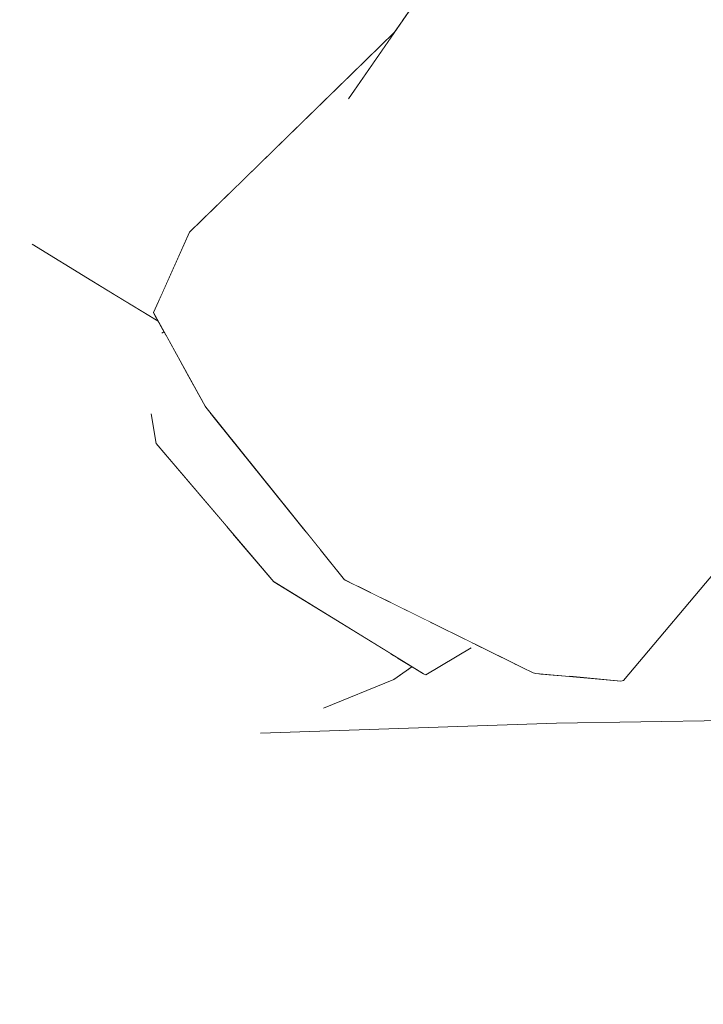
# Model space of a CAD drawing. Header units: millimetres. Extents: x 0 to 650, y -1 to 707.
# Tile 24 of 256: x 95.66 to 96.82, y 632.56 to 634.23. Entities that reach past the tile are written whole.
import ezdxf
from ezdxf.xclip import XClip

# ---------------------------------------------------------------- set-up
doc = ezdxf.new("R2010")
doc.units = ezdxf.units.MM
doc.header["$MEASUREMENT"] = 0
doc.header["$XCLIPFRAME"] = 0
doc.linetypes.add('Wipeout_Contour', pattern=[1000, 0, -1000])
doc.layers.add('Interior - Mobiliário .ARQ', color=7, linetype='Continuous')
doc.layers.add('Parede.ARQ', color=7, linetype='Continuous')

# ---------------------------------------------------------------- blocks, each defined once
blk = doc.blocks.new('Desenho_3_3', base_point=(252.3092, 622.8349))
at = {"color": 254, "linetype": 'Wipeout_Contour', "lineweight": 0, "ltscale": 49723.751362}
blk.add_wipeout([(94.5429, 671.1349), (94.5429, 640.4986), (94.5994, 640.5107), (94.7905, 640.5239), (95.1427, 640.4912), (95.365, 640.4595), (95.4283, 640.4846), (95.5884, 640.4416), (95.6004, 640.4152), (95.6029, 640.4289), (95.6126, 640.4518), (95.662, 640.5254), (95.7763, 640.5773), (95.7946, 640.5807), (95.8476, 640.6042), (95.9371, 640.6175), (95.9863, 640.6125), (96.0217, 640.6273), (96.0479, 640.6371), (96.1676, 640.657), (96.2813, 640.6661), (96.4754, 640.6377), (96.5481, 640.5813), (96.5989, 640.5783), (96.6613, 640.5393), (96.7552, 640.5338), (96.9238, 640.4717), (96.9696, 640.4206), (97.0932, 640.3047), (97.1285, 640.2394), (97.2687, 640.0597), (97.2838, 640.0001), (97.3465, 639.752), (97.3512, 639.733), (97.3804, 639.4584), (97.3817, 639.2528), (97.3613, 639.1943), (97.3575, 639.1753), (97.3338, 639.0407), (97.3263, 639.0177), (97.3215, 639.0062), (97.2449, 638.7539), (97.1209, 638.4391), (97.1104, 638.4204), (97.0293, 638.3113), (97.0515, 638.2973), (97.2452, 638.1278), (97.244, 638.0629), (97.3922, 637.6313), (97.5056, 637.4981), (97.5425, 637.341), (97.6034, 637.266), (97.6351, 637.0703), (98.2231, 636.5501), (98.2992, 636.3303), (98.668, 635.4423), (98.4927, 634.8674), (98.0783, 634.4688), (97.7351, 634.2248), (97.7135, 634.2059), (97.6221, 634.142), (97.1761, 633.7399), (97.238, 633.4163), (97.3481, 632.8758), (97.5164, 631.9291), (97.5626, 631.611), (97.5859, 631.4505), (97.5591, 631.1491), (97.2578, 631.1941), (97.2488, 631.1422), (97.2673, 631.1122), (97.535, 630.5802), (97.6906, 630.2961), (105.6958, 630.9629), (105.6958, 638.6349), (106.1958, 638.6349), (106.1958, 671.1349)], dxfattribs=at).dxf.layer = 'Parede.ARQ'
at = {"color": 254, "linetype": 'Wipeout_Contour', "lineweight": 0, "ltscale": 1924.37647}
blk.add_wipeout([(97.4402, 634.1066), (97.0416, 634.3406), (96.5142, 633.6481)], dxfattribs=at).dxf.layer = 'Interior - Mobiliário .ARQ'
at = {"color": 254, "linetype": 'Wipeout_Contour', "lineweight": 0, "ltscale": 3206.150419}
blk.add_wipeout([(95.5727, 633.8812), (95.5167, 633.8794), (95.7844, 633.7837), (95.6835, 633.8458), (95.6066, 633.8682)], dxfattribs=at).dxf.layer = 'Interior - Mobiliário .ARQ'
at = {"color": 254, "linetype": 'Wipeout_Contour', "lineweight": 0, "ltscale": 3202.930899}
blk.add_wipeout([(96.0246, 633.3538), (96.0139, 633.3571), (96.2255, 633.1026), (96.2904, 633.1525), (96.0921, 633.2744)], dxfattribs=at).dxf.layer = 'Interior - Mobiliário .ARQ'
at = {"color": 254, "linetype": 'Wipeout_Contour', "lineweight": 0, "ltscale": 1920.468905}
blk.add_wipeout([(95.4547, 632.7589), (95.8137, 632.9257), (95.402, 632.895)], dxfattribs=at).dxf.layer = 'Interior - Mobiliário .ARQ'
at = {"color": 254, "linetype": 'Wipeout_Contour', "lineweight": 0, "ltscale": 1923.140275}
blk.add_wipeout([(96.5142, 633.6481), (96.8569, 633.4707), (97.4402, 634.1066)], dxfattribs=at).dxf.layer = 'Interior - Mobiliário .ARQ'
at = {"color": 254, "linetype": 'Wipeout_Contour', "lineweight": 0, "ltscale": 1922.60714}
blk.add_wipeout([(95.6259, 633.7695), (95.7844, 633.7837), (95.5167, 633.8794)], dxfattribs=at).dxf.layer = 'Interior - Mobiliário .ARQ'
at = {"color": 254, "linetype": 'Wipeout_Contour', "lineweight": 0, "ltscale": 1920.248196}
blk.add_wipeout([(95.402, 632.895), (95.8137, 632.9257), (95.614, 633.3128)], dxfattribs=at).dxf.layer = 'Interior - Mobiliário .ARQ'
at = {"color": 254, "linetype": 'Wipeout_Contour', "lineweight": 0, "ltscale": 1921.546329}
blk.add_wipeout([(96.2904, 633.1525), (96.2255, 633.1026), (96.301, 633.146)], dxfattribs=at).dxf.layer = 'Interior - Mobiliário .ARQ'
at = {"color": 254, "linetype": 'Wipeout_Contour', "lineweight": 0, "ltscale": 1925.597979}
blk.add_wipeout([(96.7221, 634.8209), (96.2768, 633.9462), (96.7821, 634.652)], dxfattribs=at).dxf.layer = 'Interior - Mobiliário .ARQ'
at = {"color": 254, "linetype": 'Wipeout_Contour', "lineweight": 0, "ltscale": 2563.490628}
blk.add_wipeout([(95.7844, 633.7837), (95.9297, 633.6423), (95.9023, 633.695), (95.8961, 633.7156)], dxfattribs=at).dxf.layer = 'Interior - Mobiliário .ARQ'
at = {"color": 254, "linetype": 'Wipeout_Contour', "lineweight": 0, "ltscale": 1922.386232}
blk.add_wipeout([(96.9477, 633.4228), (96.8569, 633.4707), (96.535, 633.1196)], dxfattribs=at).dxf.layer = 'Interior - Mobiliário .ARQ'
at = {"color": 254, "linetype": 'Wipeout_Contour', "lineweight": 0, "ltscale": 2561.354429}
blk.add_wipeout([(96.301, 633.146), (96.2255, 633.1026), (96.2946, 633.1093), (96.3252, 633.1312)], dxfattribs=at).dxf.layer = 'Interior - Mobiliário .ARQ'
at = {"color": 254, "linetype": 'Wipeout_Contour', "lineweight": 0, "ltscale": 2560.895174}
blk.add_wipeout([(95.4547, 632.7589), (95.7438, 632.8827), (95.8419, 632.9278), (95.8137, 632.9257)], dxfattribs=at).dxf.layer = 'Interior - Mobiliário .ARQ'
at = {"color": 254, "linetype": 'Wipeout_Contour', "lineweight": 0, "ltscale": 1924.440858}
blk.add_wipeout([(96.2181, 634.0916), (96.2768, 633.9462), (96.7221, 634.8209)], dxfattribs=at).dxf.layer = 'Interior - Mobiliário .ARQ'
at = {"color": 254, "linetype": 'Wipeout_Contour', "lineweight": 0, "ltscale": 2563.587974}
blk.add_wipeout([(95.6259, 633.7695), (95.9358, 633.6233), (95.9297, 633.6423), (95.7844, 633.7837)], dxfattribs=at).dxf.layer = 'Interior - Mobiliário .ARQ'
at = {"color": 254, "linetype": 'Wipeout_Contour', "lineweight": 0, "ltscale": 1921.24866}
blk.add_wipeout([(96.535, 633.1196), (96.683, 633.1076), (96.9477, 633.4228)], dxfattribs=at).dxf.layer = 'Interior - Mobiliário .ARQ'
at = {"color": 254, "linetype": 'Wipeout_Contour', "lineweight": 0, "ltscale": 1921.306798}
blk.add_wipeout([(95.8137, 632.9257), (96.2946, 633.1093), (96.2255, 633.1026)], dxfattribs=at).dxf.layer = 'Interior - Mobiliário .ARQ'
at = {"color": 254, "linetype": 'Wipeout_Contour', "lineweight": 0, "ltscale": 3199.739971}
blk.add_wipeout([(95.4398, 632.7401), (95.5907, 632.8093), (95.6402, 632.8351), (95.7438, 632.8827), (95.4547, 632.7589)], dxfattribs=at).dxf.layer = 'Interior - Mobiliário .ARQ'
at = {"color": 254, "linetype": 'Wipeout_Contour', "lineweight": 0, "ltscale": 1924.852598}
blk.add_wipeout([(96.5142, 633.6481), (97.0416, 634.3406), (96.7821, 634.652)], dxfattribs=at).dxf.layer = 'Interior - Mobiliário .ARQ'
at = {"color": 254, "linetype": 'Wipeout_Contour', "lineweight": 0, "ltscale": 3201.044771}
blk.add_wipeout([(96.2946, 633.1093), (95.8137, 632.9257), (95.8419, 632.9278), (96.0692, 633.0187), (96.176, 633.061)], dxfattribs=at).dxf.layer = 'Interior - Mobiliário .ARQ'
at = {"color": 254, "linetype": 'Wipeout_Contour', "lineweight": 0, "ltscale": 1923.964774}
blk.add_wipeout([(96.7821, 634.652), (96.2768, 633.9462), (96.5142, 633.6481)], dxfattribs=at).dxf.layer = 'Interior - Mobiliário .ARQ'
at = {"color": 254, "linetype": 'Wipeout_Contour', "lineweight": 0, "ltscale": 1921.613604}
blk.add_wipeout([(96.0139, 633.3571), (95.614, 633.3128), (95.8137, 632.9257)], dxfattribs=at).dxf.layer = 'Interior - Mobiliário .ARQ'
at = {"color": 254, "linetype": 'Wipeout_Contour', "lineweight": 0, "ltscale": 2566.787183}
blk.add_wipeout([(96.2025, 634.7929), (95.5007, 634.7414), (96.3096, 634.2239), (96.3298, 634.2532)], dxfattribs=at).dxf.layer = 'Interior - Mobiliário .ARQ'
at = {"color": 254, "linetype": 'Wipeout_Contour', "lineweight": 0, "ltscale": 1924.034754}
blk.add_wipeout([(95.9491, 633.8657), (96.2181, 634.0916), (96.2959, 634.2041)], dxfattribs=at).dxf.layer = 'Interior - Mobiliário .ARQ'
at = {"color": 254, "linetype": 'Wipeout_Contour', "lineweight": 0, "ltscale": 1922.455124}
blk.add_wipeout([(96.535, 633.1196), (96.8569, 633.4707), (96.5142, 633.6481)], dxfattribs=at).dxf.layer = 'Interior - Mobiliário .ARQ'
at = {"color": 254, "linetype": 'Wipeout_Contour', "lineweight": 0, "ltscale": 1921.017585}
blk.add_wipeout([(95.8137, 632.9257), (96.2255, 633.1026), (96.0139, 633.3571)], dxfattribs=at).dxf.layer = 'Interior - Mobiliário .ARQ'
at = {"color": 254, "linetype": 'Wipeout_Contour', "lineweight": 0, "ltscale": 4484.749975}
blk.add_wipeout([(95.6259, 633.7695), (96.0139, 633.3571), (96.0113, 633.3694), (95.8931, 633.5086), (95.8853, 633.5547), (95.9274, 633.6135), (95.9358, 633.6233)], dxfattribs=at).dxf.layer = 'Interior - Mobiliário .ARQ'
at = {"color": 254, "linetype": 'Wipeout_Contour', "lineweight": 0, "ltscale": 1921.698526}
blk.add_wipeout([(95.6259, 633.7695), (95.614, 633.3128), (96.0139, 633.3571)], dxfattribs=at).dxf.layer = 'Interior - Mobiliário .ARQ'
at = {"color": 254, "linetype": 'Wipeout_Contour', "lineweight": 0, "ltscale": 1923.304911}
blk.add_wipeout([(95.9491, 633.8657), (95.8886, 633.7301), (96.2181, 634.0916)], dxfattribs=at).dxf.layer = 'Interior - Mobiliário .ARQ'
at = {"color": 254, "linetype": 'Wipeout_Contour', "lineweight": 0, "ltscale": 1923.553853}
blk.add_wipeout([(96.2768, 633.9462), (96.2181, 634.0916), (95.8886, 633.7301)], dxfattribs=at).dxf.layer = 'Interior - Mobiliário .ARQ'
at = {"color": 254, "linetype": 'Wipeout_Contour', "lineweight": 0, "ltscale": 1922.924256}
blk.add_wipeout([(95.8886, 633.7301), (95.9758, 633.5717), (96.2768, 633.9462)], dxfattribs=at).dxf.layer = 'Interior - Mobiliário .ARQ'
at = {"color": 254, "linetype": 'Wipeout_Contour', "lineweight": 0, "ltscale": 1921.67625}
blk.add_wipeout([(96.5142, 633.6481), (96.2122, 633.2784), (96.535, 633.1196)], dxfattribs=at).dxf.layer = 'Interior - Mobiliário .ARQ'
at = {"color": 254, "linetype": 'Wipeout_Contour', "lineweight": 0, "ltscale": 1922.6704}
blk.add_wipeout([(95.9758, 633.5717), (96.5142, 633.6481), (96.2768, 633.9462)], dxfattribs=at).dxf.layer = 'Interior - Mobiliário .ARQ'
at = {"color": 254, "linetype": 'Wipeout_Contour', "lineweight": 0, "ltscale": 1921.755184}
blk.add_wipeout([(96.4247, 633.173), (96.3486, 633.1173), (96.4271, 633.1718)], dxfattribs=at).dxf.layer = 'Interior - Mobiliário .ARQ'
at = {"color": 254, "linetype": 'Wipeout_Contour', "lineweight": 0, "ltscale": 1921.719469}
blk.add_wipeout([(96.5536, 633.1181), (96.5392, 633.1192), (96.5697, 633.0358)], dxfattribs=at).dxf.layer = 'Interior - Mobiliário .ARQ'
at = {"color": 254, "linetype": 'Wipeout_Contour', "lineweight": 0, "ltscale": 5126.819448}
blk.add_wipeout([(96.0215, 633.9365), (95.6029, 634.205), (95.6066, 633.8682), (95.6835, 633.8458), (95.7844, 633.7837), (95.8271, 633.7576), (95.9005, 633.7569), (95.9491, 633.8657)], dxfattribs=at).dxf.layer = 'Interior - Mobiliário .ARQ'
at = {"color": 254, "linetype": 'Wipeout_Contour', "lineweight": 0, "ltscale": 1922.601187}
blk.add_wipeout([(95.9758, 633.5717), (96.2122, 633.2784), (96.5142, 633.6481)], dxfattribs=at).dxf.layer = 'Interior - Mobiliário .ARQ'
at = {"color": 254, "linetype": 'Wipeout_Contour', "lineweight": 0, "ltscale": 1921.609759}
blk.add_wipeout([(96.4271, 633.1718), (96.3486, 633.1173), (96.4254, 633.1632)], dxfattribs=at).dxf.layer = 'Interior - Mobiliário .ARQ'
at = {"color": 254, "linetype": 'Wipeout_Contour', "lineweight": 0, "ltscale": 1921.550152}
blk.add_wipeout([(96.4966, 633.1375), (96.5697, 633.0358), (96.5392, 633.1192)], dxfattribs=at).dxf.layer = 'Interior - Mobiliário .ARQ'
at = {"layer": 'Interior - Mobiliário .ARQ', "color": 7, "linetype": 'Continuous', "lineweight": 0}
blk.add_line((95.6835, 633.8458), (95.7844, 633.7837), dxfattribs=at)
at = {"color": 254, "linetype": 'Wipeout_Contour', "lineweight": 0, "ltscale": 1924.484095}
blk.add_wipeout([(96.2953, 634.2035), (95.6029, 634.205), (96.0215, 633.9365)], dxfattribs=at).dxf.layer = 'Interior - Mobiliário .ARQ'
at = {"color": 254, "linetype": 'Wipeout_Contour', "lineweight": 0, "ltscale": 2563.945996}
blk.add_wipeout([(95.9005, 633.7569), (95.8271, 633.7576), (95.8961, 633.7156), (95.8896, 633.7274)], dxfattribs=at).dxf.layer = 'Interior - Mobiliário .ARQ'
at = {"color": 254, "linetype": 'Wipeout_Contour', "lineweight": 0, "ltscale": 2563.532755}
blk.add_wipeout([(95.9765, 633.5675), (95.893, 633.5095), (96.148, 633.3571), (96.0009, 633.5401)], dxfattribs=at).dxf.layer = 'Interior - Mobiliário .ARQ'
at = {"layer": 'Interior - Mobiliário .ARQ', "color": 7, "linetype": 'Continuous', "lineweight": 0}
for p, q in [((95.9491, 633.8657), (95.8886, 633.7301)), ((95.7844, 633.7837), (95.8961, 633.7156)), ((95.8896, 633.7274), (95.8886, 633.7301))]:
    blk.add_line(p, q, dxfattribs=at)
at = {"color": 254, "linetype": 'Wipeout_Contour', "lineweight": 0, "ltscale": 2565.258523}
blk.add_wipeout([(96.3096, 634.2239), (95.5007, 634.7414), (95.6029, 634.205), (96.2953, 634.2035)], dxfattribs=at).dxf.layer = 'Interior - Mobiliário .ARQ'
at = {"color": 254, "linetype": 'Wipeout_Contour', "lineweight": 0, "ltscale": 3204.177291}
blk.add_wipeout([(95.906, 633.6975), (95.9297, 633.6423), (95.9358, 633.6233), (95.9274, 633.6135), (95.9765, 633.5675)], dxfattribs=at).dxf.layer = 'Interior - Mobiliário .ARQ'
at = {"color": 254, "linetype": 'Wipeout_Contour', "lineweight": 0, "ltscale": 2561.941794}
blk.add_wipeout([(95.893, 633.5095), (96.0927, 633.2751), (96.1706, 633.329), (96.148, 633.3571)], dxfattribs=at).dxf.layer = 'Interior - Mobiliário .ARQ'
at = {"layer": 'Interior - Mobiliário .ARQ', "color": 7, "linetype": 'Continuous', "lineweight": 0}
for p, q in [((96.7221, 634.8209), (96.2181, 634.0916)), ((96.2959, 634.2041), (95.9491, 633.8657)), ((95.906, 633.6975), (95.9023, 633.695))]:
    blk.add_line(p, q, dxfattribs=at)
at = {"color": 254, "linetype": 'Wipeout_Contour', "lineweight": 0, "ltscale": 2563.225834}
blk.add_wipeout([(95.8847, 633.5586), (95.893, 633.5095), (95.9765, 633.5675), (95.9274, 633.6135)], dxfattribs=at).dxf.layer = 'Interior - Mobiliário .ARQ'
at = {"color": 254, "linetype": 'Wipeout_Contour', "lineweight": 0, "ltscale": 2562.348297}
blk.add_wipeout([(96.0927, 633.2751), (96.36, 633.2049), (96.2114, 633.2783), (96.1706, 633.329)], dxfattribs=at).dxf.layer = 'Interior - Mobiliário .ARQ'
at = {"layer": 'Interior - Mobiliário .ARQ', "color": 7, "linetype": 'Continuous', "lineweight": 0}
for p, q in [((95.8886, 633.7301), (95.9758, 633.5717)), ((95.9561, 633.6074), (95.8896, 633.7274)), ((95.9758, 633.5717), (95.8896, 633.7274)), ((95.9768, 633.5701), (95.9758, 633.5717)), ((95.8931, 633.5086), (95.8847, 633.5586)), ((95.8931, 633.5086), (95.8929, 633.5095))]:
    blk.add_line(p, q, dxfattribs=at)
at = {"color": 254, "linetype": 'Wipeout_Contour', "lineweight": 0, "ltscale": 2561.721623}
blk.add_wipeout([(96.36, 633.2049), (96.0927, 633.2751), (96.3486, 633.1173), (96.4247, 633.173)], dxfattribs=at).dxf.layer = 'Interior - Mobiliário .ARQ'
at = {"layer": 'Interior - Mobiliário .ARQ', "color": 7, "linetype": 'Continuous', "lineweight": 0}
for p, q in [((95.9768, 633.5701), (96.2114, 633.2783)), ((96.0921, 633.2744), (95.8931, 633.5086))]:
    blk.add_line(p, q, dxfattribs=at)
at = {"color": 254, "linetype": 'Wipeout_Contour', "lineweight": 0, "ltscale": 3843.364481}
blk.add_wipeout([(96.3163, 633.1248), (96.5697, 633.0358), (96.4966, 633.1375), (96.4329, 633.1689), (96.3486, 633.1173), (96.3252, 633.1312)], dxfattribs=at).dxf.layer = 'Interior - Mobiliário .ARQ'
at = {"color": 254, "linetype": 'Wipeout_Contour', "lineweight": 0, "ltscale": 3201.717331}
blk.add_wipeout([(96.176, 633.061), (96.0692, 633.0187), (96.5697, 633.0358), (96.3163, 633.1248), (96.2946, 633.1093)], dxfattribs=at).dxf.layer = 'Interior - Mobiliário .ARQ'
at = {"layer": 'Interior - Mobiliário .ARQ', "color": 7, "linetype": 'Continuous', "lineweight": 0}
for p, q in [((96.3447, 633.1192), (96.0921, 633.2744)), ((96.5302, 633.1209), (96.2114, 633.2783)), ((96.4254, 633.1632), (96.3486, 633.1173)), ((96.3252, 633.1312), (96.2946, 633.1093)), ((96.3486, 633.1173), (96.3447, 633.1192)), ((96.5302, 633.1209), (96.535, 633.1196)), ((96.2946, 633.1093), (96.176, 633.061))]:
    blk.add_line(p, q, dxfattribs=at)
at = {"color": 254, "linetype": 'Wipeout_Contour', "lineweight": 0, "ltscale": 3841.701397}
blk.add_wipeout([(96.5808, 633.1159), (96.5697, 633.0358), (96.9796, 633.0424), (96.9071, 633.3744), (96.683, 633.1076), (96.5922, 633.1149)], dxfattribs=at).dxf.layer = 'Interior - Mobiliário .ARQ'
at = {"layer": 'Interior - Mobiliário .ARQ', "color": 7, "linetype": 'Continuous', "lineweight": 0}
for p, q in [((96.9477, 633.4228), (96.683, 633.1076)), ((96.5922, 633.1149), (96.6783, 633.1067)), ((96.683, 633.1076), (96.6783, 633.1067))]:
    blk.add_line(p, q, dxfattribs=at)
at = {"color": 254, "linetype": 'Wipeout_Contour', "lineweight": 0, "ltscale": 1921.691799}
blk.add_wipeout([(96.5808, 633.1159), (96.5536, 633.1181), (96.5697, 633.0358)], dxfattribs=at).dxf.layer = 'Interior - Mobiliário .ARQ'
at = {"layer": 'Interior - Mobiliário .ARQ', "color": 7, "linetype": 'Continuous', "lineweight": 0}
blk.add_line((96.6783, 633.1067), (96.535, 633.1196), dxfattribs=at)
at = {"color": 254, "linetype": 'Wipeout_Contour', "lineweight": 0, "ltscale": 3841.814955}
blk.add_wipeout([(95.7438, 632.8827), (95.6402, 632.8351), (95.6622, 632.0833), (96.5697, 633.0358), (96.0692, 633.0187), (95.8419, 632.9278)], dxfattribs=at).dxf.layer = 'Interior - Mobiliário .ARQ'
at = {"color": 254, "linetype": 'Wipeout_Contour', "lineweight": 0, "ltscale": 1918.519927}
blk.add_wipeout([(96.5697, 633.0358), (95.6622, 632.0833), (96.6726, 632.0269)], dxfattribs=at).dxf.layer = 'Interior - Mobiliário .ARQ'
at = {"color": 254, "linetype": 'Wipeout_Contour', "lineweight": 0, "ltscale": 1918.740586}
blk.add_wipeout([(96.6726, 632.0269), (97.1578, 631.9915), (96.9796, 633.0424)], dxfattribs=at).dxf.layer = 'Interior - Mobiliário .ARQ'
at = {"color": 254, "linetype": 'Wipeout_Contour', "lineweight": 0, "ltscale": 1920.690404}
blk.add_wipeout([(96.9796, 633.0424), (96.5697, 633.0358), (96.6726, 632.0269)], dxfattribs=at).dxf.layer = 'Interior - Mobiliário .ARQ'
at = {"layer": 'Interior - Mobiliário .ARQ', "color": 7, "linetype": 'Continuous', "lineweight": 0}
for q in [(96.0692, 633.0187), (96.9796, 633.0424)]:
    blk.add_line((96.5697, 633.0358), q, dxfattribs=at)

msp = doc.modelspace()

# ---------------------------------------------------------------- block references
at = {"color": 7, "linetype": 'Continuous', "lineweight": 0}
ref = msp.add_blockref('Desenho_3_3', (252.3092, 622.8349), dxfattribs=at)
XClip(ref).set_block_clipping_path([(94.5429147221, 610.0813537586), (504.066260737, 688.4753035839)])

doc.saveas('drawing.dxf')
